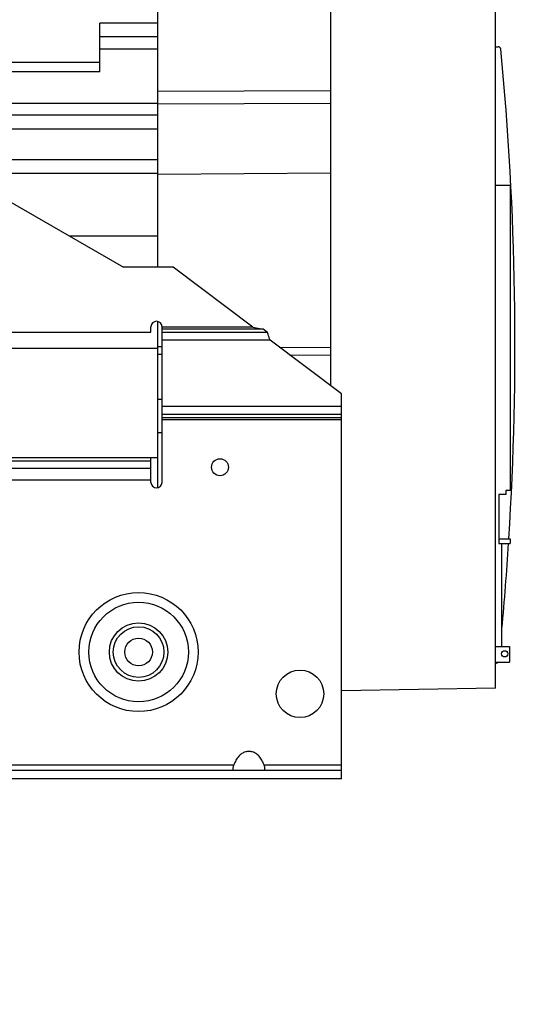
# Model space of a CAD drawing. Extents: x 0 to 17, y 0 to 11.
# Tile 4 of 29: x 11.3 to 12.5, y 1.8 to 4.2. Entities that reach past the tile are written whole.
import ezdxf

# ---------------------------------------------------------------- set-up
doc = ezdxf.new("R2010")
doc.units = 0
doc.header["$LTSCALE"] = 0.935
doc.layers.get('0').update_dxf_attribs({"linetype": 'CONTINUOUS'})

msp = doc.modelspace()

# ---------------------------------------------------------------- linework, layer by layer
at = {"color": 7, "linetype": 'CONTINUOUS'}
for p, q in [((11.6362352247, 3.564864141), (11.6362352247, 4.6573838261)), ((12.0463402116, 4.3782163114), (12.0463402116, 3.2830230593)), ((12.439384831, 2.563750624), (12.439384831, 4.257582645)), ((11.4984399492, 4.0294330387), (11.4984399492, 4.145574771)), ((11.6362352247, 4.145574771), (11.4984399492, 4.145574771)), ((11.6362352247, 4.112766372), (11.4984399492, 4.112766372)), ((11.6362352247, 4.0832388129), (11.4984399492, 4.0832388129)), ((12.439384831, 4.0891443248), (12.4451671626, 4.0891443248)), ((10.973505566, 4.0523989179), (11.4984399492, 4.0523989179)), ((11.4984399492, 4.0294330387), (10.973505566, 4.0294330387)), ((10.8291486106, 3.9834809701), (11.5542142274, 3.564864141)), ((11.6362352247, 3.9835012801), (12.0463402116, 3.9849839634)), ((11.6362352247, 3.9543058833), (10.8796813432, 3.9543058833)), ((11.6362352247, 3.9533175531), (12.0463402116, 3.9548002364)), ((11.6362352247, 3.926086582), (10.9285586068, 3.926086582)), ((11.6362352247, 3.893278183), (10.9853844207, 3.893278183)), ((11.6362352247, 3.8204435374), (11.1115377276, 3.8204435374)), ((11.6362352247, 3.7876351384), (11.1683635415, 3.7876351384)), ((11.6362352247, 3.7859947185), (12.0463402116, 3.7895736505)), ((12.473505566, 3.7590898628), (12.439384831, 3.7590898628)), ((12.473505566, 3.7590898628), (12.473505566, 3.034024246)), ((11.6362352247, 3.6386850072), (11.4263527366, 3.6386850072)), ((11.6723244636, 3.564864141), (11.5542142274, 3.564864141)), ((11.8621417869, 3.4218265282), (11.6723244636, 3.564864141)), ((11.6198310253, 3.410008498), (11.6198310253, 3.4231318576)), ((11.6362352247, 3.0403688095), (11.6362352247, 3.4358161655)), ((11.6460777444, 3.0530531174), (11.6460777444, 3.4231318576)), ((11.8621417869, 3.4218265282), (11.6460777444, 3.4218265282)), ((11.8621417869, 3.4218265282), (11.8867707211, 3.41718672)), ((11.0122982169, 3.410008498), (11.6198310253, 3.410008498)), ((11.8867707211, 3.41718672), (11.6460777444, 3.41718672)), ((11.8966585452, 3.4097357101), (11.6460777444, 3.4097357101)), ((11.8966585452, 3.4097357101), (11.8867707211, 3.41718672)), ((11.6362352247, 3.3765458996), (11.6460777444, 3.376486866)), ((11.9028157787, 3.391176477), (11.6460777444, 3.391176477)), ((12.0725869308, 3.2632447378), (11.9028157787, 3.391176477)), ((11.9245258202, 3.3748167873), (12.0463402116, 3.3740861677)), ((11.6362352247, 3.3712965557), (10.9860514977, 3.3712965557)), ((11.6362352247, 3.3579041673), (11.6460777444, 3.3578451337)), ((11.9494627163, 3.3560254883), (12.0463402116, 3.3554444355)), ((12.0725869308, 2.34767254), (12.0725869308, 3.2632447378)), ((11.6362352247, 3.2505616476), (11.6460777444, 3.2505972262)), ((12.0725869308, 3.2333352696), (11.6460777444, 3.2333352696)), ((12.0725869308, 3.2147760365), (11.6460777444, 3.2147760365)), ((11.6460777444, 3.2073250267), (12.0725869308, 3.2073250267)), ((11.6460777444, 3.2026852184), (12.0725869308, 3.2026852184)), ((11.6362352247, 3.1718214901), (11.6460777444, 3.1718570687)), ((11.0122982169, 3.112110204), (11.6362352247, 3.112110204)), ((11.6198310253, 3.1036713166), (11.038544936, 3.1036713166)), ((11.6198310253, 3.0530531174), (11.6198310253, 3.112110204)), ((11.6198310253, 3.0861413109), (11.038544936, 3.0861413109)), ((11.6198310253, 3.0583024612), (11.038544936, 3.0583024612)), ((12.4636630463, 3.0241817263), (12.4472588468, 3.0241817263)), ((12.4472588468, 3.0241817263), (12.4472588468, 2.9077119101)), ((12.473505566, 3.034024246), (12.4636630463, 3.034024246)), ((12.4636630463, 3.034024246), (12.4636630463, 3.0241817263)), ((12.4472588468, 2.9186042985), (12.473505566, 2.9186042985)), ((12.4472588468, 2.9077119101), (12.473505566, 2.9077119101)), ((12.4538205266, 2.6626331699), (12.4538205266, 2.9077119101)), ((12.473505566, 2.9186042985), (12.473505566, 2.9077119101)), ((12.439384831, 2.6626331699), (12.47219323, 2.6626331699)), ((12.47219323, 2.6626331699), (12.47219323, 2.6255596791)), ((12.439384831, 2.6255596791), (12.47219323, 2.6255596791)), ((12.4404217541, 2.6232650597), (12.439384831, 2.6232650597)), ((12.439384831, 2.563750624), (12.0725869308, 2.5573481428)), ((12.0725869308, 2.3673575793), (10.7143192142, 2.3673575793)), ((11.8168903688, 2.3804809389), (11.0920630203, 2.3804809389)), ((12.0725869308, 2.3804809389), (11.8886509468, 2.3804809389)), ((12.0725869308, 2.34767254), (10.7143192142, 2.34767254))]:
    msp.add_line(p, q, dxfattribs=at)
for centre, radius in [((11.78387302, 3.0891423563), 0.0201771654), ((11.5903034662, 2.6495098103), 0.1415424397), ((11.5903034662, 2.6495098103), 0.1183433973), ((11.5903034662, 2.6495098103), 0.0694605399), ((11.5903034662, 2.6495098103), 0.0601809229), ((11.5903034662, 2.6495098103), 0.032808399), ((12.4607102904, 2.6452447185), 0.0073818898), ((11.9741617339, 2.5501003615), 0.0564304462)]:
    msp.add_circle(centre, radius, dxfattribs=at)
for centre, radius, start, end in [((12.4451671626, 4.082582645), 0.0065616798, 5.4750661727, 90), ((5.1165501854, 3.3801357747), 7.3687664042, 356.408932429, 5.4750661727), ((11.6329543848, 3.4231318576), 0.0131233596, 0, 180), ((11.6329543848, 3.0530531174), 0.0131233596, 180, 360), ((5.1165501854, 3.3801357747), 7.3687664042, 354.7382662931, 356.3240504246), ((12.4404217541, 2.6298267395), 0.0065616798, 270, 319.319847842)]:
    msp.add_arc(centre, radius, start, end, dxfattribs=at)
at = {"color": 4, "linetype": 'CONTINUOUS'}
msp.add_open_spline([(0.2175, 10.8), (0.2175006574, 10.8000004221), (0.2175042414, 10.7999998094), (0.2175090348, 10.8000001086), (0.2175185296, 10.7999999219), (0.2175315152, 10.8000000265), (0.2175473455, 10.7999999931), (0.2175683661, 10.800000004), (0.2175946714, 10.7999999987), (0.2176367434, 10.8000000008), (0.217689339, 10.7999999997), (0.2177524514, 10.8000000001), (0.2178155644, 10.8), (0.2178997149, 10.8), (0.218004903, 10.8), (0.2181311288, 10.8), (0.2182994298, 10.8), (0.2185098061, 10.8), (0.2187622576, 10.8), (0.2190147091, 10.8), (0.2192671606, 10.8), (0.2196037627, 10.8), (0.2200245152, 10.8), (0.2205294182, 10.8), (0.2210343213, 10.8), (0.2217075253, 10.8), (0.2225490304, 10.8), (0.2235588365, 10.8), (0.2245686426, 10.8), (0.2255784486, 10.8), (0.2265882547, 10.8), (0.2279346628, 10.8), (0.229617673, 10.8), (0.2316372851, 10.8), (0.2336568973, 10.8), (0.2356765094, 10.8), (0.2376961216, 10.8), (0.2397157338, 10.8), (0.24240855, 10.8), (0.2457745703, 10.8), (0.2498137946, 10.8), (0.2538530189, 10.8), (0.2578922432, 10.8), (0.2619314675, 10.8), (0.2673171, 10.8), (0.2740491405, 10.8), (0.2821275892, 10.8), (0.2902060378, 10.8), (0.2982844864, 10.8), (0.3063629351, 10.8), (0.3144413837, 10.8), (0.3225198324, 10.8), (0.3332910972, 10.8), (0.3467551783, 10.8), (0.3629120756, 10.8), (0.3790689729, 10.8), (0.3952258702, 10.8), (0.4113827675, 10.8), (0.4275396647, 10.8), (0.4490821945, 10.8), (0.4760103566, 10.8), (0.5083241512, 10.8), (0.5406379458, 10.8), (0.5729517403, 10.8), (0.6052655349, 10.8), (0.6375793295, 10.8), (0.6698931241, 10.8), (0.7022069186, 10.8), (0.7452919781, 10.8), (0.7991483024, 10.8), (0.8637758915, 10.8), (0.9284034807, 10.8), (0.9930310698, 10.8), (1.057658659, 10.8), (1.1222862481, 10.8), (1.1869138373, 10.8), (1.2730839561, 10.8), (1.3807966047, 10.8), (1.510051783, 10.8), (1.6393069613, 10.8), (1.7685621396, 10.8), (1.8978173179, 10.8), (2.0270724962, 10.8), (2.1563276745, 10.8), (2.2855828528, 10.8), (2.4148380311, 10.8), (2.5871782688, 10.8), (2.802603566, 10.8), (3.0611139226, 10.8), (3.3196242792, 10.8), (3.5781346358, 10.8), (3.8366449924, 10.8), (4.095155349, 10.8), (4.3536657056, 10.8), (4.6121760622, 10.8), (4.9568565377, 10.8), (5.387707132, 10.8), (5.9047278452, 10.8), (6.4217485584, 10.8), (6.9387692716, 10.8), (7.4557899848, 10.8), (7.972810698, 10.8), (8.4898314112, 10.8), (9.0068521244, 10.8), (9.5238728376, 10.8), (10.0408935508, 10.8), (10.557914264, 10.8), (11.0749349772, 10.8), (11.5919556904, 10.8), (12.0228062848, 10.8), (12.3674867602, 10.8), (12.6259971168, 10.8), (12.8845074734, 10.8), (13.14301783, 10.8), (13.4015281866, 10.8), (13.6600385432, 10.8), (13.9185488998, 10.8), (14.1770592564, 10.8), (14.3924845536, 10.8), (14.5648247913, 10.8), (14.6940799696, 10.8), (14.8233351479, 10.8), (14.9525903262, 10.8), (15.0818455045, 10.8), (15.2111006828, 10.8), (15.3403558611, 10.8), (15.4696110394, 10.8), (15.5988662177, 10.8), (15.7065788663, 10.8), (15.7927489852, 10.8), (15.8573765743, 10.8), (15.9220041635, 10.8), (15.9866317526, 10.8), (16.0512593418, 10.8), (16.1158869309, 10.8), (16.1805145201, 10.8), (16.2343708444, 10.8), (16.2774559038, 10.8), (16.3097696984, 10.8), (16.342083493, 10.8), (16.3743972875, 10.8), (16.4067110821, 10.8), (16.4390248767, 10.8), (16.4713386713, 10.8), (16.5036524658, 10.8), (16.530580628, 10.8), (16.5521231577, 10.8), (16.568280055, 10.8), (16.5844369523, 10.8), (16.6005938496, 10.8), (16.6167507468, 10.8), (16.6329076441, 10.8), (16.6463717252, 10.8), (16.6571429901, 10.8), (16.6652214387, 10.8), (16.6732998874, 10.8), (16.681378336, 10.8), (16.6894567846, 10.8), (16.6975352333, 10.8), (16.7056136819, 10.8), (16.7123457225, 10.8), (16.7177313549, 10.8), (16.7217705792, 10.8), (16.7258098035, 10.8), (16.7298490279, 10.8), (16.7338882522, 10.8), (16.7372542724, 10.8), (16.7399470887, 10.8), (16.7419667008, 10.8), (16.743986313, 10.8), (16.7460059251, 10.8), (16.7480255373, 10.8), (16.7500451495, 10.8), (16.7517281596, 10.8), (16.7530745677, 10.8), (16.7540843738, 10.8), (16.7550941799, 10.8), (16.7561039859, 10.8), (16.757113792, 10.8), (16.7579552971, 10.8), (16.7586285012, 10.8), (16.7591334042, 10.8), (16.7596383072, 10.8), (16.7600590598, 10.8), (16.7603956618, 10.8), (16.7606481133, 10.8), (16.7609005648, 10.8), (16.7611530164, 10.8), (16.7613633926, 10.8), (16.7615316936, 10.8), (16.7616579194, 10.8), (16.7617631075, 10.8), (16.761847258, 10.8), (16.761910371, 10.8000000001), (16.7619734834, 10.7999999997), (16.7620260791, 10.8000000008), (16.762068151, 10.7999999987), (16.7620944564, 10.800000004), (16.762115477, 10.7999999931), (16.7621313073, 10.8000000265), (16.7621442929, 10.7999999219), (16.7621537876, 10.8000001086), (16.7621585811, 10.7999998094), (16.762163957, 10.8000007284), (16.7621625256, 10.7999972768), (16.7621629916, 10.7999941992), (16.7621627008, 10.799988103), (16.7621628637, 10.7999797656), (16.7621628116, 10.7999696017), (16.7621628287, 10.7999561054), (16.7621628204, 10.7999392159), (16.7621628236, 10.7999122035), (16.762162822, 10.7998784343), (16.7621628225, 10.7998379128), (16.7621628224, 10.7997973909), (16.7621628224, 10.7997433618), (16.7621628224, 10.7996758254), (16.7621628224, 10.7995947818), (16.7621628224, 10.7994867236), (16.7621628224, 10.7993516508), (16.7621628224, 10.7991895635), (16.7621628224, 10.7990274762), (16.7621628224, 10.7988653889), (16.7621628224, 10.7986492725), (16.7621628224, 10.798379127), (16.7621628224, 10.7980549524), (16.7621628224, 10.7977307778), (16.7621628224, 10.797298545), (16.7621628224, 10.796758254), (16.7621628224, 10.7961099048), (16.7621628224, 10.7954615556), (16.7621628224, 10.7948132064), (16.7621628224, 10.7941648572), (16.7621628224, 10.7933003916), (16.7621628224, 10.7922198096), (16.7621628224, 10.7909231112), (16.7621628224, 10.7896264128), (16.7621628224, 10.7883297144), (16.7621628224, 10.787033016), (16.7621628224, 10.7857363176), (16.7621628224, 10.7840073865), (16.7621628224, 10.7818462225), (16.7621628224, 10.7792528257), (16.7621628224, 10.7766594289), (16.7621628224, 10.7740660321), (16.7621628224, 10.7714726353), (16.7621628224, 10.7680147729), (16.7621628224, 10.7636924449), (16.7621628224, 10.7585056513), (16.7621628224, 10.7533188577), (16.7621628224, 10.7481320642), (16.7621628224, 10.7429452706), (16.7621628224, 10.737758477), (16.7621628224, 10.7325716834), (16.7621628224, 10.7256559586), (16.7621628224, 10.7170113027), (16.7621628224, 10.7066377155), (16.7621628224, 10.6962641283), (16.7621628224, 10.6858905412), (16.7621628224, 10.675516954), (16.7621628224, 10.6651433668), (16.7621628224, 10.6513119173), (16.7621628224, 10.6340226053), (16.7621628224, 10.613275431), (16.7621628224, 10.5925282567), (16.7621628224, 10.5717810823), (16.7621628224, 10.551033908), (16.7621628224, 10.5302867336), (16.7621628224, 10.5095395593), (16.7621628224, 10.488792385), (16.7621628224, 10.4611294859), (16.7621628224, 10.426550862), (16.7621628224, 10.3850565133), (16.7621628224, 10.3435621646), (16.7621628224, 10.302067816), (16.7621628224, 10.2605734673), (16.7621628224, 10.2190791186), (16.7621628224, 10.17758477), (16.7621628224, 10.1222589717), (16.7621628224, 10.0531017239), (16.7621628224, 9.9701130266), (16.7621628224, 9.8871243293), (16.7621628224, 9.8041356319), (16.7621628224, 9.7211469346), (16.7621628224, 9.6381582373), (16.7621628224, 9.5551695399), (16.7621628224, 9.4721808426), (16.7621628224, 9.3891921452), (16.7621628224, 9.2785405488), (16.7621628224, 9.1402260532), (16.7621628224, 8.9742486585), (16.7621628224, 8.8082712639), (16.7621628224, 8.6422938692), (16.7621628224, 8.4763164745), (16.7621628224, 8.3103390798), (16.7621628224, 8.1443616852), (16.7621628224, 7.9783842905), (16.7621628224, 7.7570810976), (16.7621628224, 7.4804521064), (16.7621628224, 7.1484973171), (16.7621628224, 6.8165425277), (16.7621628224, 6.4845877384), (16.7621628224, 6.152632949), (16.7621628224, 5.8206781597), (16.7621628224, 5.4887233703), (16.7621628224, 5.156768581), (16.7621628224, 4.8248137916), (16.7621628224, 4.4928590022), (16.7621628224, 4.1609042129), (16.7621628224, 3.8289494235), (16.7621628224, 3.4969946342), (16.7621628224, 3.220365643), (16.7621628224, 2.9990624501), (16.7621628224, 2.8330850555), (16.7621628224, 2.6671076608), (16.7621628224, 2.5011302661), (16.7621628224, 2.3351528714), (16.7621628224, 2.1691754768), (16.7621628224, 2.0031980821), (16.7621628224, 1.8372206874), (16.7621628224, 1.6989061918), (16.7621628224, 1.5882545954), (16.7621628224, 1.505265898), (16.7621628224, 1.4222772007), (16.7621628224, 1.3392885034), (16.7621628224, 1.256299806), (16.7621628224, 1.1733111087), (16.7621628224, 1.0903224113), (16.7621628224, 1.007333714), (16.7621628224, 0.9243450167), (16.7621628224, 0.8551877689), (16.7621628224, 0.7998619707), (16.7621628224, 0.758367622), (16.7621628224, 0.7168732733), (16.7621628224, 0.6753789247), (16.7621628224, 0.633884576), (16.7621628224, 0.5923902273), (16.7621628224, 0.5508958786), (16.7621628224, 0.5163172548), (16.7621628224, 0.4886543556), (16.7621628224, 0.4679071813), (16.7621628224, 0.447160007), (16.7621628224, 0.4264128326), (16.7621628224, 0.4056656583), (16.7621628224, 0.384918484), (16.7621628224, 0.3641713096), (16.7621628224, 0.3434241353), (16.7621628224, 0.3261348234), (16.7621628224, 0.3123033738), (16.7621628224, 0.3019297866), (16.7621628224, 0.2915561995), (16.7621628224, 0.2811826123), (16.7621628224, 0.2708090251), (16.7621628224, 0.260435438), (16.7621628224, 0.251790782), (16.7621628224, 0.2448750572), (16.7621628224, 0.2396882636), (16.7621628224, 0.23450147), (16.7621628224, 0.2293146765), (16.7621628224, 0.2241278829), (16.7621628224, 0.2189410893), (16.7621628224, 0.2137542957), (16.7621628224, 0.2094319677), (16.7621628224, 0.2059741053), (16.7621628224, 0.2033807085), (16.7621628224, 0.2007873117), (16.7621628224, 0.198193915), (16.7621628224, 0.1956005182), (16.7621628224, 0.1934393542), (16.7621628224, 0.191710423), (16.7621628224, 0.1904137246), (16.7621628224, 0.1891170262), (16.7621628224, 0.1878203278), (16.7621628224, 0.1865236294), (16.7621628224, 0.185226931), (16.7621628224, 0.184146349), (16.7621628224, 0.1832818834), (16.7621628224, 0.1826335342), (16.7621628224, 0.181985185), (16.7621628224, 0.1813368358), (16.7621628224, 0.1806884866), (16.7621628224, 0.1801481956), (16.7621628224, 0.1797159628), (16.7621628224, 0.1793917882), (16.7621628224, 0.1790676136), (16.7621628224, 0.1787974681), (16.7621628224, 0.1785813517), (16.7621628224, 0.1784192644), (16.7621628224, 0.1782571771), (16.7621628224, 0.1780950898), (16.7621628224, 0.1779600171), (16.7621628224, 0.1778519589), (16.7621628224, 0.1777709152), (16.7621628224, 0.1777033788), (16.7621628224, 0.1776493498), (16.7621628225, 0.1776088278), (16.762162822, 0.1775683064), (16.7621628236, 0.1775345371), (16.7621628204, 0.1775075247), (16.7621628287, 0.1774906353), (16.7621628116, 0.1774771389), (16.7621628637, 0.177466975), (16.7621627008, 0.1774586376), (16.7621629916, 0.1774525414), (16.7621625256, 0.1774494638), (16.762163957, 0.1774460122), (16.7621585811, 0.1774469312), (16.7621537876, 0.177446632), (16.7621442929, 0.1774468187), (16.7621313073, 0.1774467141), (16.762115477, 0.1774467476), (16.7620944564, 0.1774467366), (16.762068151, 0.1774467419), (16.7620260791, 0.1774467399), (16.7619734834, 0.1774467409), (16.761910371, 0.1774467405), (16.761847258, 0.1774467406), (16.7617631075, 0.1774467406), (16.7616579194, 0.1774467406), (16.7615316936, 0.1774467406), (16.7613633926, 0.1774467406), (16.7611530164, 0.1774467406), (16.7609005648, 0.1774467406), (16.7606481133, 0.1774467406), (16.7603956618, 0.1774467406), (16.7600590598, 0.1774467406), (16.7596383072, 0.1774467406), (16.7591334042, 0.1774467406), (16.7586285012, 0.1774467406), (16.7579552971, 0.1774467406), (16.757113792, 0.1774467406), (16.7561039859, 0.1774467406), (16.7550941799, 0.1774467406), (16.7540843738, 0.1774467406), (16.7530745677, 0.1774467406), (16.7517281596, 0.1774467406), (16.7500451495, 0.1774467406), (16.7480255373, 0.1774467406), (16.7460059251, 0.1774467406), (16.743986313, 0.1774467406), (16.7419667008, 0.1774467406), (16.7399470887, 0.1774467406), (16.7372542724, 0.1774467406), (16.7338882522, 0.1774467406), (16.7298490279, 0.1774467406), (16.7258098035, 0.1774467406), (16.7217705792, 0.1774467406), (16.7177313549, 0.1774467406), (16.7123457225, 0.1774467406), (16.7056136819, 0.1774467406), (16.6975352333, 0.1774467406), (16.6894567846, 0.1774467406), (16.681378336, 0.1774467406), (16.6732998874, 0.1774467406), (16.6652214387, 0.1774467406), (16.6571429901, 0.1774467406), (16.6463717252, 0.1774467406), (16.6329076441, 0.1774467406), (16.6167507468, 0.1774467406), (16.6005938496, 0.1774467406), (16.5844369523, 0.1774467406), (16.568280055, 0.1774467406), (16.5521231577, 0.1774467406), (16.530580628, 0.1774467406), (16.5036524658, 0.1774467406), (16.4713386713, 0.1774467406), (16.4390248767, 0.1774467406), (16.4067110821, 0.1774467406), (16.3743972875, 0.1774467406), (16.342083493, 0.1774467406), (16.3097696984, 0.1774467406), (16.2774559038, 0.1774467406), (16.2343708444, 0.1774467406), (16.1805145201, 0.1774467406), (16.1158869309, 0.1774467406), (16.0512593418, 0.1774467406), (15.9866317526, 0.1774467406), (15.9220041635, 0.1774467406), (15.8573765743, 0.1774467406), (15.7927489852, 0.1774467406), (15.7065788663, 0.1774467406), (15.5988662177, 0.1774467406), (15.4696110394, 0.1774467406), (15.3403558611, 0.1774467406), (15.2111006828, 0.1774467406), (15.0818455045, 0.1774467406), (14.9525903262, 0.1774467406), (14.8233351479, 0.1774467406), (14.6940799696, 0.1774467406), (14.5648247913, 0.1774467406), (14.3924845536, 0.1774467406), (14.1770592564, 0.1774467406), (13.9185488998, 0.1774467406), (13.6600385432, 0.1774467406), (13.4015281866, 0.1774467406), (13.14301783, 0.1774467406), (12.8845074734, 0.1774467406), (12.6259971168, 0.1774467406), (12.3674867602, 0.1774467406), (12.0228062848, 0.1774467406), (11.5919556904, 0.1774467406), (11.0749349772, 0.1774467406), (10.557914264, 0.1774467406), (10.0408935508, 0.1774467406), (9.5238728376, 0.1774467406), (9.0068521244, 0.1774467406), (8.4898314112, 0.1774467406), (7.972810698, 0.1774467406), (7.4557899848, 0.1774467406), (6.9387692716, 0.1774467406), (6.4217485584, 0.1774467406), (5.9047278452, 0.1774467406), (5.387707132, 0.1774467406), (4.9568565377, 0.1774467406), (4.6121760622, 0.1774467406), (4.3536657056, 0.1774467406), (4.095155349, 0.1774467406), (3.8366449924, 0.1774467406), (3.5781346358, 0.1774467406), (3.3196242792, 0.1774467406), (3.0611139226, 0.1774467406), (2.802603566, 0.1774467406), (2.5871782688, 0.1774467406), (2.4148380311, 0.1774467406), (2.2855828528, 0.1774467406), (2.1563276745, 0.1774467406), (2.0270724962, 0.1774467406), (1.8978173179, 0.1774467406), (1.7685621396, 0.1774467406), (1.6393069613, 0.1774467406), (1.510051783, 0.1774467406), (1.3807966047, 0.1774467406), (1.2730839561, 0.1774467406), (1.1869138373, 0.1774467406), (1.1222862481, 0.1774467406), (1.057658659, 0.1774467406), (0.9930310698, 0.1774467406), (0.9284034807, 0.1774467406), (0.8637758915, 0.1774467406), (0.7991483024, 0.1774467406), (0.7452919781, 0.1774467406), (0.7022069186, 0.1774467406), (0.6698931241, 0.1774467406), (0.6375793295, 0.1774467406), (0.6052655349, 0.1774467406), (0.5729517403, 0.1774467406), (0.5406379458, 0.1774467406), (0.5083241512, 0.1774467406), (0.4760103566, 0.1774467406), (0.4490821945, 0.1774467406), (0.4275396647, 0.1774467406), (0.4113827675, 0.1774467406), (0.3952258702, 0.1774467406), (0.3790689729, 0.1774467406), (0.3629120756, 0.1774467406), (0.3467551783, 0.1774467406), (0.3332910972, 0.1774467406), (0.3225198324, 0.1774467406), (0.3144413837, 0.1774467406), (0.3063629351, 0.1774467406), (0.2982844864, 0.1774467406), (0.2902060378, 0.1774467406), (0.2821275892, 0.1774467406), (0.2740491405, 0.1774467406), (0.2673171, 0.1774467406), (0.2619314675, 0.1774467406), (0.2578922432, 0.1774467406), (0.2538530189, 0.1774467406), (0.2498137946, 0.1774467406), (0.2457745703, 0.1774467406), (0.24240855, 0.1774467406), (0.2397157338, 0.1774467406), (0.2376961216, 0.1774467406), (0.2356765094, 0.1774467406), (0.2336568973, 0.1774467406), (0.2316372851, 0.1774467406), (0.229617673, 0.1774467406), (0.2279346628, 0.1774467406), (0.2265882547, 0.1774467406), (0.2255784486, 0.1774467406), (0.2245686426, 0.1774467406), (0.2235588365, 0.1774467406), (0.2225490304, 0.1774467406), (0.2217075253, 0.1774467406), (0.2210343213, 0.1774467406), (0.2205294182, 0.1774467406), (0.2200245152, 0.1774467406), (0.2196037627, 0.1774467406), (0.2192671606, 0.1774467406), (0.2190147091, 0.1774467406), (0.2187622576, 0.1774467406), (0.2185098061, 0.1774467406), (0.2182994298, 0.1774467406), (0.2181311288, 0.1774467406), (0.218004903, 0.1774467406), (0.2178997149, 0.1774467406), (0.2178155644, 0.1774467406), (0.2177524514, 0.1774467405), (0.217689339, 0.1774467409), (0.2176367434, 0.1774467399), (0.2175946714, 0.1774467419), (0.2175683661, 0.1774467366), (0.2175473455, 0.1774467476), (0.2175315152, 0.1774467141), (0.2175185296, 0.1774468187), (0.2175090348, 0.177446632), (0.2175042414, 0.1774469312), (0.2174988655, 0.1774460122), (0.2175002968, 0.1774494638), (0.2174998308, 0.1774525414), (0.2175001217, 0.1774586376), (0.2174999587, 0.177466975), (0.2175000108, 0.1774771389), (0.2174999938, 0.1774906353), (0.2175000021, 0.1775075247), (0.2174999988, 0.1775345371), (0.2175000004, 0.1775683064), (0.2174999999, 0.1776088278), (0.2175, 0.1776493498), (0.2175, 0.1777033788), (0.2175, 0.1777709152), (0.2175, 0.1778519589), (0.2175, 0.1779600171), (0.2175, 0.1780950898), (0.2175, 0.1782571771), (0.2175, 0.1784192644), (0.2175, 0.1785813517), (0.2175, 0.1787974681), (0.2175, 0.1790676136), (0.2175, 0.1793917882), (0.2175, 0.1797159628), (0.2175, 0.1801481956), (0.2175, 0.1806884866), (0.2175, 0.1813368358), (0.2175, 0.181985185), (0.2175, 0.1826335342), (0.2175, 0.1832818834), (0.2175, 0.184146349), (0.2175, 0.185226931), (0.2175, 0.1865236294), (0.2175, 0.1878203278), (0.2175, 0.1891170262), (0.2175, 0.1904137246), (0.2175, 0.191710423), (0.2175, 0.1934393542), (0.2175, 0.1956005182), (0.2175, 0.198193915), (0.2175, 0.2007873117), (0.2175, 0.2033807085), (0.2175, 0.2059741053), (0.2175, 0.2094319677), (0.2175, 0.2137542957), (0.2175, 0.2189410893), (0.2175, 0.2241278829), (0.2175, 0.2293146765), (0.2175, 0.23450147), (0.2175, 0.2396882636), (0.2175, 0.2448750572), (0.2175, 0.251790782), (0.2175, 0.260435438), (0.2175, 0.2708090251), (0.2175, 0.2811826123), (0.2175, 0.2915561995), (0.2175, 0.3019297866), (0.2175, 0.3123033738), (0.2175, 0.3261348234), (0.2175, 0.3434241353), (0.2175, 0.3641713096), (0.2175, 0.384918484), (0.2175, 0.4056656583), (0.2175, 0.4264128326), (0.2175, 0.447160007), (0.2175, 0.4679071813), (0.2175, 0.4886543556), (0.2175, 0.5163172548), (0.2175, 0.5508958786), (0.2175, 0.5923902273), (0.2175, 0.633884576), (0.2175, 0.6753789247), (0.2175, 0.7168732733), (0.2175, 0.758367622), (0.2175, 0.7998619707), (0.2175, 0.8551877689), (0.2175, 0.9243450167), (0.2175, 1.007333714), (0.2175, 1.0903224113), (0.2175, 1.1733111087), (0.2175, 1.256299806), (0.2175, 1.3392885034), (0.2175, 1.4222772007), (0.2175, 1.505265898), (0.2175, 1.5882545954), (0.2175, 1.6989061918), (0.2175, 1.8372206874), (0.2175, 2.0031980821), (0.2175, 2.1691754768), (0.2175, 2.3351528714), (0.2175, 2.5011302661), (0.2175, 2.6671076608), (0.2175, 2.8330850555), (0.2175, 2.9990624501), (0.2175, 3.220365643), (0.2175, 3.4969946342), (0.2175, 3.8289494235), (0.2175, 4.1609042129), (0.2175, 4.4928590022), (0.2175, 4.8248137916), (0.2175, 5.156768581), (0.2175, 5.4887233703), (0.2175, 5.8206781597), (0.2175, 6.152632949), (0.2175, 6.4845877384), (0.2175, 6.8165425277), (0.2175, 7.1484973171), (0.2175, 7.4804521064), (0.2175, 7.7570810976), (0.2175, 7.9783842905), (0.2175, 8.1443616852), (0.2175, 8.3103390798), (0.2175, 8.4763164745), (0.2175, 8.6422938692), (0.2175, 8.8082712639), (0.2175, 8.9742486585), (0.2175, 9.1402260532), (0.2175, 9.2785405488), (0.2175, 9.3891921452), (0.2175, 9.4721808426), (0.2175, 9.5551695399), (0.2175, 9.6381582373), (0.2175, 9.7211469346), (0.2175, 9.8041356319), (0.2175, 9.8871243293), (0.2175, 9.9701130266), (0.2175, 10.0531017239), (0.2175, 10.1222589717), (0.2175, 10.17758477), (0.2175, 10.2190791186), (0.2175, 10.2605734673), (0.2175, 10.302067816), (0.2175, 10.3435621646), (0.2175, 10.3850565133), (0.2175, 10.426550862), (0.2175, 10.4611294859), (0.2175, 10.488792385), (0.2175, 10.5095395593), (0.2175, 10.5302867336), (0.2175, 10.551033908), (0.2175, 10.5717810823), (0.2175, 10.5925282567), (0.2175, 10.613275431), (0.2175, 10.6340226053), (0.2175, 10.6513119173), (0.2175, 10.6651433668), (0.2175, 10.675516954), (0.2175, 10.6858905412), (0.2175, 10.6962641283), (0.2175, 10.7066377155), (0.2175, 10.7170113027), (0.2175, 10.7256559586), (0.2175, 10.7325716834), (0.2175, 10.737758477), (0.2175, 10.7429452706), (0.2175, 10.7481320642), (0.2175, 10.7533188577), (0.2175, 10.7585056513), (0.2175, 10.7636924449), (0.2175, 10.7680147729), (0.2175, 10.7714726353), (0.2175, 10.7740660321), (0.2175, 10.7766594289), (0.2175, 10.7792528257), (0.2175, 10.7818462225), (0.2175, 10.7840073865), (0.2175, 10.7857363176), (0.2175, 10.787033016), (0.2175, 10.7883297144), (0.2175, 10.7896264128), (0.2175, 10.7909231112), (0.2175, 10.7922198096), (0.2175, 10.7933003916), (0.2175, 10.7941648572), (0.2175, 10.7948132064), (0.2175, 10.7954615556), (0.2175, 10.7961099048), (0.2175, 10.796758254), (0.2175, 10.797298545), (0.2175, 10.7977307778), (0.2175, 10.7980549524), (0.2175, 10.798379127), (0.2175, 10.7986492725), (0.2175, 10.7988653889), (0.2175, 10.7990274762), (0.2175, 10.7991895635), (0.2175, 10.7993516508), (0.2175, 10.7994867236), (0.2175, 10.7995947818), (0.2175, 10.7996758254), (0.2175, 10.7997433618), (0.2175, 10.7997973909), (0.2174999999, 10.7998379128), (0.2175000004, 10.7998784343), (0.2174999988, 10.7999122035), (0.2175000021, 10.7999392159), (0.2174999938, 10.7999561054), (0.2175000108, 10.7999696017), (0.2174999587, 10.7999797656), (0.2175001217, 10.799988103), (0.2174998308, 10.7999941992), (0.2175002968, 10.7999972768), (0.2174993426, 10.7999995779), (0.2175, 10.8)], degree=3, knots=[0, 0, 0, 0, 5.96e-08, 1.192e-07, 2.384e-07, 4.768e-07, 7.153e-07, 9.537e-07, 1.4305e-06, 1.9073e-06, 2.861e-06, 3.8147e-06, 4.7684e-06, 5.722e-06, 7.6294e-06, 9.5367e-06, 1.14441e-05, 1.52588e-05, 1.90735e-05, 2.28882e-05, 2.67029e-05, 3.05176e-05, 3.8147e-05, 4.57764e-05, 5.34058e-05, 6.10352e-05, 7.62939e-05, 9.15527e-05, 0.0001068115, 0.0001220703, 0.0001373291, 0.0001525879, 0.0001831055, 0.000213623, 0.0002441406, 0.0002746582, 0.0003051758, 0.0003356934, 0.0003662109, 0.0004272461, 0.0004882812, 0.0005493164, 0.0006103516, 0.0006713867, 0.0007324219, 0.0008544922, 0.0009765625, 0.0010986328, 0.0012207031, 0.0013427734, 0.0014648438, 0.0015869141, 0.0017089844, 0.001953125, 0.0021972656, 0.0024414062, 0.0026855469, 0.0029296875, 0.0031738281, 0.0034179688, 0.00390625, 0.0043945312, 0.0048828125, 0.0053710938, 0.005859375, 0.0063476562, 0.0068359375, 0.0073242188, 0.0078125, 0.0087890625, 0.009765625, 0.0107421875, 0.01171875, 0.0126953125, 0.013671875, 0.0146484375, 0.015625, 0.017578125, 0.01953125, 0.021484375, 0.0234375, 0.025390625, 0.02734375, 0.029296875, 0.03125, 0.033203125, 0.03515625, 0.0390625, 0.04296875, 0.046875, 0.05078125, 0.0546875, 0.05859375, 0.0625, 0.06640625, 0.0703125, 0.078125, 0.0859375, 0.09375, 0.1015625, 0.109375, 0.1171875, 0.125, 0.1328125, 0.140625, 0.1484375, 0.15625, 0.1640625, 0.171875, 0.1796875, 0.18359375, 0.1875, 0.19140625, 0.1953125, 0.19921875, 0.203125, 0.20703125, 0.2109375, 0.21484375, 0.216796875, 0.21875, 0.220703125, 0.22265625, 0.224609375, 0.2265625, 0.228515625, 0.23046875, 0.232421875, 0.234375, 0.2353515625, 0.236328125, 0.2373046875, 0.23828125, 0.2392578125, 0.240234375, 0.2412109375, 0.2421875, 0.2426757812, 0.2431640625, 0.2436523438, 0.244140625, 0.2446289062, 0.2451171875, 0.2456054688, 0.24609375, 0.2465820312, 0.2468261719, 0.2470703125, 0.2473144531, 0.2475585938, 0.2478027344, 0.248046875, 0.2482910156, 0.2484130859, 0.2485351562, 0.2486572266, 0.2487792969, 0.2489013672, 0.2490234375, 0.2491455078, 0.2492675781, 0.2493286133, 0.2493896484, 0.2494506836, 0.2495117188, 0.2495727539, 0.2496337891, 0.2496643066, 0.2496948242, 0.2497253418, 0.2497558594, 0.249786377, 0.2498168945, 0.2498474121, 0.2498626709, 0.2498779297, 0.2498931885, 0.2499084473, 0.2499237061, 0.2499389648, 0.2499465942, 0.2499542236, 0.249961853, 0.2499694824, 0.2499732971, 0.2499771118, 0.2499809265, 0.2499847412, 0.2499885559, 0.2499904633, 0.2499923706, 0.249994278, 0.2499952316, 0.2499961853, 0.249997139, 0.2499980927, 0.2499985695, 0.2499990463, 0.2499992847, 0.2499995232, 0.2499997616, 0.2499998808, 0.2499999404, 0.25, 0.2500000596, 0.2500001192, 0.2500002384, 0.2500004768, 0.2500007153, 0.2500009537, 0.2500014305, 0.2500019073, 0.250002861, 0.2500038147, 0.2500047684, 0.250005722, 0.2500076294, 0.2500095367, 0.2500114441, 0.2500152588, 0.2500190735, 0.2500228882, 0.2500267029, 0.2500305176, 0.250038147, 0.2500457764, 0.2500534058, 0.2500610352, 0.2500762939, 0.2500915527, 0.2501068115, 0.2501220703, 0.2501373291, 0.2501525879, 0.2501831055, 0.250213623, 0.2502441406, 0.2502746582, 0.2503051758, 0.2503356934, 0.2503662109, 0.2504272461, 0.2504882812, 0.2505493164, 0.2506103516, 0.2506713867, 0.2507324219, 0.2508544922, 0.2509765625, 0.2510986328, 0.2512207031, 0.2513427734, 0.2514648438, 0.2515869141, 0.2517089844, 0.251953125, 0.2521972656, 0.2524414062, 0.2526855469, 0.2529296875, 0.2531738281, 0.2534179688, 0.25390625, 0.2543945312, 0.2548828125, 0.2553710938, 0.255859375, 0.2563476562, 0.2568359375, 0.2573242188, 0.2578125, 0.2587890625, 0.259765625, 0.2607421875, 0.26171875, 0.2626953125, 0.263671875, 0.2646484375, 0.265625, 0.267578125, 0.26953125, 0.271484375, 0.2734375, 0.275390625, 0.27734375, 0.279296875, 0.28125, 0.283203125, 0.28515625, 0.2890625, 0.29296875, 0.296875, 0.30078125, 0.3046875, 0.30859375, 0.3125, 0.31640625, 0.3203125, 0.328125, 0.3359375, 0.34375, 0.3515625, 0.359375, 0.3671875, 0.375, 0.3828125, 0.390625, 0.3984375, 0.40625, 0.4140625, 0.421875, 0.4296875, 0.43359375, 0.4375, 0.44140625, 0.4453125, 0.44921875, 0.453125, 0.45703125, 0.4609375, 0.46484375, 0.466796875, 0.46875, 0.470703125, 0.47265625, 0.474609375, 0.4765625, 0.478515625, 0.48046875, 0.482421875, 0.484375, 0.4853515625, 0.486328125, 0.4873046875, 0.48828125, 0.4892578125, 0.490234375, 0.4912109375, 0.4921875, 0.4926757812, 0.4931640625, 0.4936523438, 0.494140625, 0.4946289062, 0.4951171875, 0.4956054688, 0.49609375, 0.4965820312, 0.4968261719, 0.4970703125, 0.4973144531, 0.4975585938, 0.4978027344, 0.498046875, 0.4982910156, 0.4984130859, 0.4985351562, 0.4986572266, 0.4987792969, 0.4989013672, 0.4990234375, 0.4991455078, 0.4992675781, 0.4993286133, 0.4993896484, 0.4994506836, 0.4995117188, 0.4995727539, 0.4996337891, 0.4996643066, 0.4996948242, 0.4997253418, 0.4997558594, 0.499786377, 0.4998168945, 0.4998474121, 0.4998626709, 0.4998779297, 0.4998931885, 0.4999084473, 0.4999237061, 0.4999389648, 0.4999465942, 0.4999542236, 0.499961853, 0.4999694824, 0.4999732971, 0.4999771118, 0.4999809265, 0.4999847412, 0.4999885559, 0.4999904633, 0.4999923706, 0.499994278, 0.4999952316, 0.4999961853, 0.499997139, 0.4999980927, 0.4999985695, 0.4999990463, 0.4999992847, 0.4999995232, 0.4999997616, 0.4999998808, 0.4999999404, 0.5, 0.5000000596, 0.5000001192, 0.5000002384, 0.5000004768, 0.5000007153, 0.5000009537, 0.5000014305, 0.5000019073, 0.500002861, 0.5000038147, 0.5000047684, 0.500005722, 0.5000076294, 0.5000095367, 0.5000114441, 0.5000152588, 0.5000190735, 0.5000228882, 0.5000267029, 0.5000305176, 0.500038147, 0.5000457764, 0.5000534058, 0.5000610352, 0.5000762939, 0.5000915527, 0.5001068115, 0.5001220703, 0.5001373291, 0.5001525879, 0.5001831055, 0.500213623, 0.5002441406, 0.5002746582, 0.5003051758, 0.5003356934, 0.5003662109, 0.5004272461, 0.5004882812, 0.5005493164, 0.5006103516, 0.5006713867, 0.5007324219, 0.5008544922, 0.5009765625, 0.5010986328, 0.5012207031, 0.5013427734, 0.5014648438, 0.5015869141, 0.5017089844, 0.501953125, 0.5021972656, 0.5024414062, 0.5026855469, 0.5029296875, 0.5031738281, 0.5034179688, 0.50390625, 0.5043945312, 0.5048828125, 0.5053710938, 0.505859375, 0.5063476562, 0.5068359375, 0.5073242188, 0.5078125, 0.5087890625, 0.509765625, 0.5107421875, 0.51171875, 0.5126953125, 0.513671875, 0.5146484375, 0.515625, 0.517578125, 0.51953125, 0.521484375, 0.5234375, 0.525390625, 0.52734375, 0.529296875, 0.53125, 0.533203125, 0.53515625, 0.5390625, 0.54296875, 0.546875, 0.55078125, 0.5546875, 0.55859375, 0.5625, 0.56640625, 0.5703125, 0.578125, 0.5859375, 0.59375, 0.6015625, 0.609375, 0.6171875, 0.625, 0.6328125, 0.640625, 0.6484375, 0.65625, 0.6640625, 0.671875, 0.6796875, 0.68359375, 0.6875, 0.69140625, 0.6953125, 0.69921875, 0.703125, 0.70703125, 0.7109375, 0.71484375, 0.716796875, 0.71875, 0.720703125, 0.72265625, 0.724609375, 0.7265625, 0.728515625, 0.73046875, 0.732421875, 0.734375, 0.7353515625, 0.736328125, 0.7373046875, 0.73828125, 0.7392578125, 0.740234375, 0.7412109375, 0.7421875, 0.7426757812, 0.7431640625, 0.7436523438, 0.744140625, 0.7446289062, 0.7451171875, 0.7456054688, 0.74609375, 0.7465820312, 0.7468261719, 0.7470703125, 0.7473144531, 0.7475585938, 0.7478027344, 0.748046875, 0.7482910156, 0.7484130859, 0.7485351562, 0.7486572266, 0.7487792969, 0.7489013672, 0.7490234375, 0.7491455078, 0.7492675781, 0.7493286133, 0.7493896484, 0.7494506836, 0.7495117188, 0.7495727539, 0.7496337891, 0.7496643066, 0.7496948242, 0.7497253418, 0.7497558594, 0.749786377, 0.7498168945, 0.7498474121, 0.7498626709, 0.7498779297, 0.7498931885, 0.7499084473, 0.7499237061, 0.7499389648, 0.7499465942, 0.7499542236, 0.749961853, 0.7499694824, 0.7499732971, 0.7499771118, 0.7499809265, 0.7499847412, 0.7499885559, 0.7499904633, 0.7499923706, 0.749994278, 0.7499952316, 0.7499961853, 0.749997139, 0.7499980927, 0.7499985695, 0.7499990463, 0.7499992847, 0.7499995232, 0.7499997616, 0.7499998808, 0.7499999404, 0.75, 0.7500000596, 0.7500001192, 0.7500002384, 0.7500004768, 0.7500007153, 0.7500009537, 0.7500014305, 0.7500019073, 0.750002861, 0.7500038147, 0.7500047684, 0.750005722, 0.7500076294, 0.7500095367, 0.7500114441, 0.7500152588, 0.7500190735, 0.7500228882, 0.7500267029, 0.7500305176, 0.750038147, 0.7500457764, 0.7500534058, 0.7500610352, 0.7500762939, 0.7500915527, 0.7501068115, 0.7501220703, 0.7501373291, 0.7501525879, 0.7501831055, 0.750213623, 0.7502441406, 0.7502746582, 0.7503051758, 0.7503356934, 0.7503662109, 0.7504272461, 0.7504882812, 0.7505493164, 0.7506103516, 0.7506713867, 0.7507324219, 0.7508544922, 0.7509765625, 0.7510986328, 0.7512207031, 0.7513427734, 0.7514648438, 0.7515869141, 0.7517089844, 0.751953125, 0.7521972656, 0.7524414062, 0.7526855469, 0.7529296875, 0.7531738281, 0.7534179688, 0.75390625, 0.7543945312, 0.7548828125, 0.7553710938, 0.755859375, 0.7563476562, 0.7568359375, 0.7573242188, 0.7578125, 0.7587890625, 0.759765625, 0.7607421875, 0.76171875, 0.7626953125, 0.763671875, 0.7646484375, 0.765625, 0.767578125, 0.76953125, 0.771484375, 0.7734375, 0.775390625, 0.77734375, 0.779296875, 0.78125, 0.783203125, 0.78515625, 0.7890625, 0.79296875, 0.796875, 0.80078125, 0.8046875, 0.80859375, 0.8125, 0.81640625, 0.8203125, 0.828125, 0.8359375, 0.84375, 0.8515625, 0.859375, 0.8671875, 0.875, 0.8828125, 0.890625, 0.8984375, 0.90625, 0.9140625, 0.921875, 0.9296875, 0.93359375, 0.9375, 0.94140625, 0.9453125, 0.94921875, 0.953125, 0.95703125, 0.9609375, 0.96484375, 0.966796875, 0.96875, 0.970703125, 0.97265625, 0.974609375, 0.9765625, 0.978515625, 0.98046875, 0.982421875, 0.984375, 0.9853515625, 0.986328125, 0.9873046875, 0.98828125, 0.9892578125, 0.990234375, 0.9912109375, 0.9921875, 0.9926757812, 0.9931640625, 0.9936523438, 0.994140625, 0.9946289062, 0.9951171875, 0.9956054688, 0.99609375, 0.9965820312, 0.9968261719, 0.9970703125, 0.9973144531, 0.9975585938, 0.9978027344, 0.998046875, 0.9982910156, 0.9984130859, 0.9985351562, 0.9986572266, 0.9987792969, 0.9989013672, 0.9990234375, 0.9991455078, 0.9992675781, 0.9993286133, 0.9993896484, 0.9994506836, 0.9995117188, 0.9995727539, 0.9996337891, 0.9996643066, 0.9996948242, 0.9997253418, 0.9997558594, 0.999786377, 0.9998168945, 0.9998474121, 0.9998626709, 0.9998779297, 0.9998931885, 0.9999084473, 0.9999237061, 0.9999389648, 0.9999465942, 0.9999542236, 0.999961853, 0.9999694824, 0.9999732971, 0.9999771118, 0.9999809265, 0.9999847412, 0.9999885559, 0.9999904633, 0.9999923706, 0.999994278, 0.9999952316, 0.9999961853, 0.999997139, 0.9999980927, 0.9999985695, 0.9999990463, 0.9999992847, 0.9999995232, 0.9999997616, 0.9999998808, 0.9999999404, 1, 1, 1, 1], dxfattribs=at)
at = {"color": 7, "linetype": 'CONTINUOUS'}
for points, knots in [([(11.9028157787, 3.391176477), (11.9020573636, 3.393462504), (11.9005860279, 3.3978574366), (11.8985561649, 3.4040513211), (11.897251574, 3.4079481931), (11.8966585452, 3.4097357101)], [0, 0, 0, 0, 0.3695237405, 0.7110576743, 1, 1, 1, 1]), ([(11.8886509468, 2.3804809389), (11.8873555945, 2.3845370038), (11.8841913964, 2.3920039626), (11.8775909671, 2.4014297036), (11.8698743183, 2.4082394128), (11.861474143, 2.4123256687), (11.8527789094, 2.4136818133), (11.8440828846, 2.4123304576), (11.8356813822, 2.4082494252), (11.8279589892, 2.4014402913), (11.8213530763, 2.3920109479), (11.8181864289, 2.38453922), (11.8168903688, 2.3804809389)], [0, 0, 0, 0, 0.1233155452, 0.2330199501, 0.3306503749, 0.4181948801, 0.4999417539, 0.5816287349, 0.6691803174, 0.766828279, 0.8766170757, 1, 1, 1, 1]), ([(11.8168903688, 2.3673575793), (11.8164990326, 2.3673575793), (11.8155431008, 2.3681346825), (11.8154095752, 2.3702139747), (11.8153817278, 2.3730339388), (11.8158638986, 2.3766176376), (11.8164701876, 2.3791652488), (11.8168903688, 2.3804809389)], [0, 0, 0, 0, 0.0846567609, 0.2229487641, 0.4342163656, 0.7012179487, 1, 1, 1, 1]), ([(11.8886509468, 2.3804809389), (11.889071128, 2.3791652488), (11.889677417, 2.3766176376), (11.8901595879, 2.3730339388), (11.8901317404, 2.3702139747), (11.8899982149, 2.3681346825), (11.889042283, 2.3673575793), (11.8886509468, 2.3673575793)], [0, 0, 0, 0, 0.2987820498, 0.5657836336, 0.7770512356, 0.9153432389, 1, 1, 1, 1])]:
    msp.add_open_spline(points, degree=3, knots=knots, dxfattribs=at)

doc.saveas('drawing.dxf')
